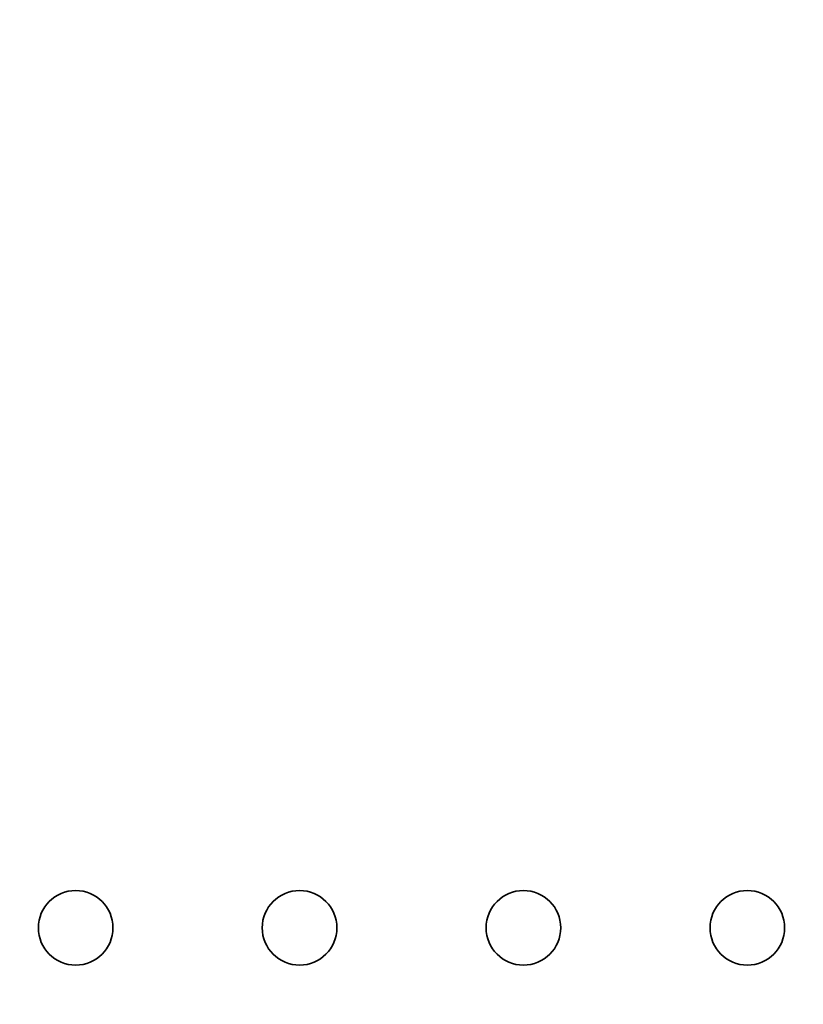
# Model space of a CAD drawing. Header units: millimetres. Extents: x 0 to 3360, y 0 to 2376.
# Tile 46 of 82: x 2529 to 2561, y 1569 to 1608. Entities that reach past the tile are written whole.
import ezdxf

# ---------------------------------------------------------------- set-up
doc = ezdxf.new("R2010")
doc.units = ezdxf.units.MM
doc.header["$LTSCALE"] = 8
doc.layers.add('Bemaßungen(ISO)', color=7, linetype='Continuous', lineweight=18)
doc.layers.add('Sichtbare Kanten(ISO)', color=7, linetype='Continuous', lineweight=35)
doc.styles.add('Aktuell-ISOGroßer Text', font='arial.ttf')
doc.dimstyles.new('X.XXXGroßer Text', dxfattribs={"dimscale": 8, "dimtxt": 3.048, "dimasz": 5, "dimexe": 3.175, "dimexo": 0.75, "dimgap": 0.762, "dimtad": 1, "dimdec": 1, "dimrnd": 1e-08, "dimzin": 12, "dimtxsty": 'Aktuell-ISOGroßer Text', "dimcen": 0.09, "dimdle": 10, "dimclrd": 256, "dimclre": 256, "dimclrt": 7, "dimadec": 0, "dimazin": 3, "dimtfac": 0.656168, "dimtdec": 1, "dimtmove": 0, "dimatfit": 3, "dimfxl": 0, "dimtolj": 1, "dimlwd": 25, "dimlwe": 25, "dimarcsym": 0})

# ---------------------------------------------------------------- blocks, each defined once
blk = doc.blocks.new('*D15')
at = {"layer": 'Bemaßungen(ISO)', "color": 250, "linetype": 'Continuous', "lineweight": 25, "true_color": 0x3f3f3f, "transparency": 16777216}
for p, q in [((2518.199, 1633.33), (2518.199, 1440.264)), ((2598.199, 1633.33), (2598.199, 1440.264)), ((2478.199, 1465.664), (2438.199, 1465.664)), ((2598.199, 1465.664), (2518.199, 1465.664)), ((2638.199, 1465.664), (2678.199, 1465.664))]:
    blk.add_line(p, q, dxfattribs=at)
at = {"layer": 'Bemaßungen(ISO)', "color": 250, "linetype": 'Continuous', "true_color": 0x3f3f3f, "transparency": 16777216}
for points in [[(2478.199, 1472.33), (2478.199, 1458.997), (2518.199, 1465.664)], [(2638.199, 1472.33), (2638.199, 1458.997), (2598.199, 1465.664)]]:
    blk.add_solid(points, dxfattribs=at)
at = {"layer": 'Defpoints', "color": 0, "linetype": 'Continuous', "transparency": 16777216}
for p in [(2518.199, 1639.33), (2598.199, 1639.33), (2518.199, 1465.664)]:
    blk.add_point(p, dxfattribs=at)
at = {"layer": 'Bemaßungen(ISO)', "color": 7, "linetype": 'Continuous', "lineweight": 25, "transparency": 16777216, "insert": (2540.759, 1496.659), "char_height": 24.384, "attachment_point": 1, "style": 'Aktuell-ISOGroßer Text'}
blk.add_mtext('\\A1;80', dxfattribs=at)
blk = doc.blocks.new('*D20')
at = {"layer": 'Bemaßungen(ISO)', "color": 250, "linetype": 'Continuous', "lineweight": 25, "true_color": 0x3f3f3f, "transparency": 16777216}
for p, q in [((2568.449, 1663.08), (2212.049, 1663.08)), ((2237.449, 1570.83), (2237.449, 1623.08)), ((2311.449, 1530.83), (2212.049, 1530.83))]:
    blk.add_line(p, q, dxfattribs=at)
at = {"layer": 'Bemaßungen(ISO)', "color": 250, "linetype": 'Continuous', "true_color": 0x3f3f3f, "transparency": 16777216}
for points in [[(2230.782, 1623.08), (2244.116, 1623.08), (2237.449, 1663.08)], [(2230.782, 1570.83), (2244.116, 1570.83), (2237.449, 1530.83)]]:
    blk.add_solid(points, dxfattribs=at)
at = {"layer": 'Defpoints', "color": 0, "linetype": 'Continuous', "transparency": 16777216}
for p in [(2237.449, 1663.08), (2574.449, 1663.08), (2317.449, 1530.83)]:
    blk.add_point(p, dxfattribs=at)
at = {"layer": 'Bemaßungen(ISO)', "color": 7, "linetype": 'Continuous', "lineweight": 25, "transparency": 16777216, "insert": (2202.046, 1556.961), "char_height": 24.384, "attachment_point": 1, "rotation": 90, "style": 'Aktuell-ISOGroßer Text'}
blk.add_mtext('\\A1;132,3', dxfattribs=at)

msp = doc.modelspace()

# ---------------------------------------------------------------- linework, layer by layer
at = {"layer": 'Sichtbare Kanten(ISO)'}
for centre in [(2531.699, 1571.58), (2540.699, 1571.58), (2549.699, 1571.58), (2558.699, 1571.58)]:
    msp.add_circle(centre, 1.5, dxfattribs=at)

# ---------------------------------------------------------------- dimensions: what is measured, and where the dimension line sits
at = {"layer": 'Bemaßungen(ISO)', "color": 250, "linetype": 'Continuous', "lineweight": 25, "true_color": 0x3f3f3f}
for base, p1, p2, angle, override, picture, middle in [((2237.449136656, 1663.080417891), (2317.449136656, 1530.830417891), (2574.449136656, 1663.080417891), 90, {"dimdec": 1, "dimtp": 0, "dimtm": 0, "dimtdec": 1, "dimtofl": 0, "dimatfit": 1}, '*D20', (2237.449136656, 1596.955417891)), ((2518.199, 1465.664), (2598.199, 1639.33), (2518.199, 1639.33), 180, {"dimdec": 1, "dimtp": 0, "dimtm": 0, "dimtdec": 1, "dimtofl": 1, "dimatfit": 1}, '*D15', (2558.199, 1465.664))]:
    dim = msp.add_linear_dim(base=base, p1=p1, p2=p2, angle=angle, dimstyle='X.XXXGroßer Text', override=override, dxfattribs=at)
    dim.commit()
    dim.dimension.update_dxf_attribs({"geometry": picture, "text_midpoint": middle, "dimtype": 160})

doc.saveas('drawing.dxf')
